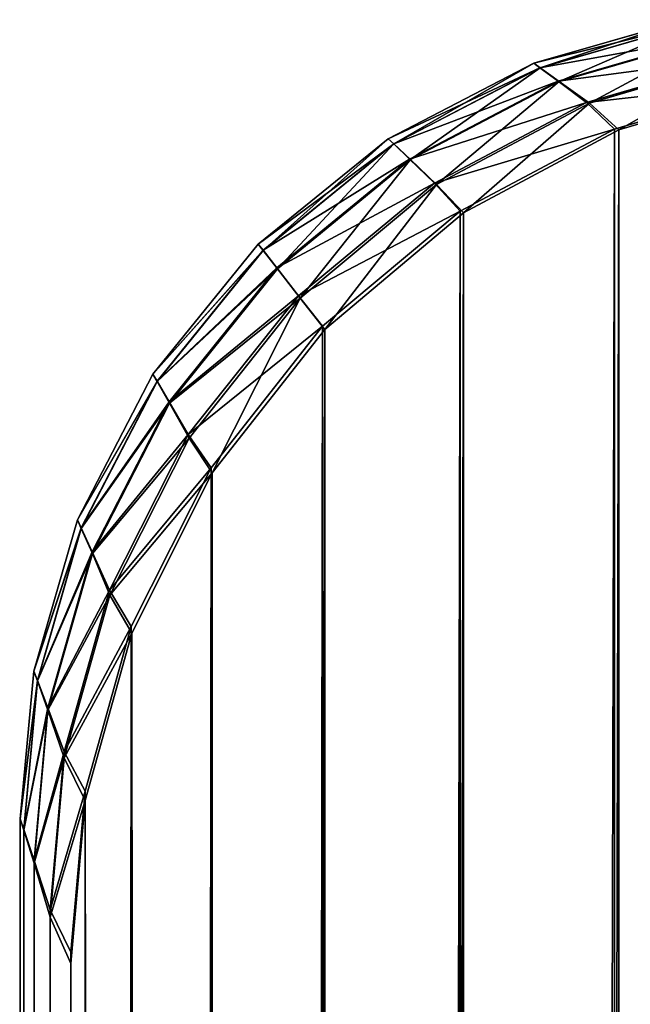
# Model space of a CAD drawing. Extents: x 0 to 31, y 0 to 21.3.
# Tile 18 of 48: x 0 to 0.203, y 20.927 to 21.255. Entities that reach past the tile are written whole.
import ezdxf

# ---------------------------------------------------------------- set-up
doc = ezdxf.new("R2010")
doc.units = 0
doc.header["$MEASUREMENT"] = 0
doc.layers.get('0').update_dxf_attribs({"color": 13, "linetype": 'CONTINUOUS'})
doc.layers.add('GLASS_TOP', color=7, linetype='CONTINUOUS')

# ---------------------------------------------------------------- blocks, each defined once
blk = doc.blocks.new('NET8069UC_TRADECAD_DXF')
at = {"layer": 'GLASS_TOP', "color": 0}
for p, q in [((0.1711, 21.2403, 1.2398), (0.2214, 21.2548, 1.2398)), ((0.1711, 21.2403, 1.2398), (0.2214, 21.2548, 1.2398)), ((0.2237, 21.2534, 1.2617), (0.1731, 21.2388, 1.2617)), ((0.2237, 21.2534, 1.2617), (0.1731, 21.2388, 1.2617)), ((0.1732, 21.2388, 1.2181), (0.2238, 21.2534, 1.2181)), ((0.1732, 21.2388, 1.2181), (0.2238, 21.2534, 1.2181)), ((0.1792, 21.2343, 1.2829), (0.2305, 21.2492, 1.2829)), ((0.1792, 21.2343, 1.2829), (0.2305, 21.2492, 1.2829)), ((0.1795, 21.2342, 1.1975), (0.231, 21.2492, 1.1975)), ((0.1795, 21.2342, 1.1975), (0.231, 21.2492, 1.1975)), ((0.1711, 21.2403, 1.2398), (0.1226, 21.2152, 1.2398)), ((0.1711, 21.2403, 1.2398), (0.1226, 21.2152, 1.2398)), ((0.1731, 21.2388, 1.2617), (0.1711, 21.2403, 1.2398)), ((0.1711, 21.2403, 1.2398), (0.1732, 21.2388, 1.2181)), ((0.1711, 21.2403, 1.2398), (0.1732, 21.2388, 1.2181)), ((0.1731, 21.2388, 1.2617), (0.1711, 21.2403, 1.2398)), ((0.1886, 21.2272, 1.3028), (0.2412, 21.2426, 1.3028)), ((0.1886, 21.2272, 1.3028), (0.2412, 21.2426, 1.3028)), ((0.2425, 21.2426, 1.1788), (0.1896, 21.227, 1.1788)), ((0.2425, 21.2426, 1.1788), (0.1896, 21.227, 1.1788)), ((0.1245, 21.2135, 1.2181), (0.1732, 21.2388, 1.2181)), ((0.1245, 21.2135, 1.2181), (0.1732, 21.2388, 1.2181)), ((0.1245, 21.2135, 1.2617), (0.1731, 21.2388, 1.2617)), ((0.1245, 21.2135, 1.2617), (0.1731, 21.2388, 1.2617)), ((0.1731, 21.2388, 1.2617), (0.1792, 21.2343, 1.2829)), ((0.1731, 21.2388, 1.2617), (0.1792, 21.2343, 1.2829)), ((0.1795, 21.2342, 1.1975), (0.1732, 21.2388, 1.2181)), ((0.1795, 21.2342, 1.1975), (0.1732, 21.2388, 1.2181)), ((0.1297, 21.2084, 1.2829), (0.1792, 21.2343, 1.2829)), ((0.1297, 21.2084, 1.2829), (0.1792, 21.2343, 1.2829)), ((0.13, 21.2083, 1.1975), (0.1795, 21.2342, 1.1975)), ((0.13, 21.2083, 1.1975), (0.1795, 21.2342, 1.1975)), ((0.1792, 21.2343, 1.2829), (0.1886, 21.2272, 1.3028)), ((0.1792, 21.2343, 1.2829), (0.1886, 21.2272, 1.3028)), ((0.1795, 21.2342, 1.1975), (0.1896, 21.227, 1.1788)), ((0.1795, 21.2342, 1.1975), (0.1896, 21.227, 1.1788)), ((0.2512, 21.2342, 1.3205), (0.1979, 21.2184, 1.3205)), ((0.2512, 21.2342, 1.3205), (0.1979, 21.2184, 1.3205)), ((0.2531, 21.2341, 1.1625), (0.1994, 21.2182, 1.1625)), ((0.2531, 21.2341, 1.1625), (0.1994, 21.2182, 1.1625)), ((0.138, 21.2004, 1.3028), (0.1886, 21.2272, 1.3028)), ((0.138, 21.2004, 1.3028), (0.1886, 21.2272, 1.3028)), ((0.1896, 21.227, 1.1788), (0.1387, 21.1999, 1.1788)), ((0.1896, 21.227, 1.1788), (0.1387, 21.1999, 1.1788)), ((0.1886, 21.2272, 1.3028), (0.1979, 21.2184, 1.3205)), ((0.1886, 21.2272, 1.3028), (0.1979, 21.2184, 1.3205)), ((0.1896, 21.227, 1.1788), (0.1994, 21.2182, 1.1625)), ((0.1896, 21.227, 1.1788), (0.1994, 21.2182, 1.1625)), ((0.1979, 21.2184, 1.3205), (0.1466, 21.1911, 1.3205)), ((0.1979, 21.2184, 1.3205), (0.1466, 21.1911, 1.3205)), ((0.1994, 21.2182, 1.1625), (0.1477, 21.1905, 1.1625)), ((0.1994, 21.2182, 1.1625), (0.1477, 21.1905, 1.1625)), ((0.1226, 21.2152, 1.2398), (0.0794, 21.1801, 1.2398)), ((0.1226, 21.2152, 1.2398), (0.0794, 21.1801, 1.2398)), ((0.1245, 21.2135, 1.2181), (0.1226, 21.2152, 1.2398)), ((0.1245, 21.2135, 1.2181), (0.1226, 21.2152, 1.2398)), ((0.1226, 21.2152, 1.2398), (0.1245, 21.2135, 1.2617)), ((0.1226, 21.2152, 1.2398), (0.1245, 21.2135, 1.2617)), ((0.081, 21.178, 1.2181), (0.1245, 21.2135, 1.2181)), ((0.081, 21.178, 1.2181), (0.1245, 21.2135, 1.2181)), ((0.081, 21.1781, 1.2617), (0.1245, 21.2135, 1.2617)), ((0.081, 21.1781, 1.2617), (0.1245, 21.2135, 1.2617)), ((0.1245, 21.2135, 1.2181), (0.13, 21.2083, 1.1975)), ((0.1245, 21.2135, 1.2181), (0.13, 21.2083, 1.1975)), ((0.1245, 21.2135, 1.2617), (0.1297, 21.2084, 1.2829)), ((0.1245, 21.2135, 1.2617), (0.1297, 21.2084, 1.2829)), ((0.0856, 21.1722, 1.2829), (0.1297, 21.2084, 1.2829)), ((0.0856, 21.1722, 1.2829), (0.1297, 21.2084, 1.2829)), ((0.0858, 21.1719, 1.1975), (0.13, 21.2083, 1.1975)), ((0.0858, 21.1719, 1.1975), (0.13, 21.2083, 1.1975)), ((0.1297, 21.2084, 1.2829), (0.138, 21.2004, 1.3028)), ((0.1297, 21.2084, 1.2829), (0.138, 21.2004, 1.3028)), ((0.13, 21.2083, 1.1975), (0.1387, 21.1999, 1.1788)), ((0.13, 21.2083, 1.1975), (0.1387, 21.1999, 1.1788)), ((0.0928, 21.1629, 1.3028), (0.138, 21.2004, 1.3028)), ((0.0928, 21.1629, 1.3028), (0.138, 21.2004, 1.3028)), ((0.1387, 21.1999, 1.1788), (0.0933, 21.1621, 1.1788)), ((0.1387, 21.1999, 1.1788), (0.0933, 21.1621, 1.1788)), ((0.138, 21.2004, 1.3028), (0.1466, 21.1911, 1.3205)), ((0.138, 21.2004, 1.3028), (0.1466, 21.1911, 1.3205)), ((0.1387, 21.1999, 1.1788), (0.1477, 21.1905, 1.1625)), ((0.1387, 21.1999, 1.1788), (0.1477, 21.1905, 1.1625)), ((0.1466, 21.1911, 1.3205), (0.1008, 21.1528, 1.3205)), ((0.1466, 21.1911, 1.3205), (0.1008, 21.1528, 1.3205)), ((0.1477, 21.1905, 1.1625), (0.1015, 21.1517, 1.1625)), ((0.1477, 21.1905, 1.1625), (0.1015, 21.1517, 1.1625)), ((0.0794, 21.1801, 1.2398), (0.0443, 21.1368, 1.2398)), ((0.0794, 21.1801, 1.2398), (0.0443, 21.1368, 1.2398)), ((0.0457, 21.1345, 1.2617), (0.081, 21.1781, 1.2617)), ((0.0457, 21.1345, 1.2617), (0.081, 21.1781, 1.2617)), ((0.0457, 21.1344, 1.2181), (0.081, 21.178, 1.2181)), ((0.0457, 21.1344, 1.2181), (0.081, 21.178, 1.2181)), ((0.0794, 21.1801, 1.2398), (0.081, 21.178, 1.2181)), ((0.0794, 21.1801, 1.2398), (0.081, 21.178, 1.2181)), ((0.0794, 21.1801, 1.2398), (0.081, 21.1781, 1.2617)), ((0.0794, 21.1801, 1.2398), (0.081, 21.1781, 1.2617)), ((0.081, 21.1781, 1.2617), (0.0856, 21.1722, 1.2829)), ((0.081, 21.1781, 1.2617), (0.0856, 21.1722, 1.2829)), ((0.0858, 21.1719, 1.1975), (0.081, 21.178, 1.2181)), ((0.0858, 21.1719, 1.1975), (0.081, 21.178, 1.2181)), ((0.0497, 21.1276, 1.2829), (0.0856, 21.1722, 1.2829)), ((0.0497, 21.1276, 1.2829), (0.0856, 21.1722, 1.2829)), ((0.0498, 21.1272, 1.1975), (0.0858, 21.1719, 1.1975)), ((0.0498, 21.1272, 1.1975), (0.0858, 21.1719, 1.1975)), ((0.0856, 21.1722, 1.2829), (0.0928, 21.1629, 1.3028)), ((0.0856, 21.1722, 1.2829), (0.0928, 21.1629, 1.3028)), ((0.0858, 21.1719, 1.1975), (0.0933, 21.1621, 1.1788)), ((0.0858, 21.1719, 1.1975), (0.0933, 21.1621, 1.1788)), ((0.0561, 21.1167, 1.3028), (0.0928, 21.1629, 1.3028)), ((0.0561, 21.1167, 1.3028), (0.0928, 21.1629, 1.3028)), ((0.0933, 21.1621, 1.1788), (0.0564, 21.1155, 1.1788)), ((0.0933, 21.1621, 1.1788), (0.0564, 21.1155, 1.1788)), ((0.0928, 21.1629, 1.3028), (0.1008, 21.1528, 1.3205)), ((0.0928, 21.1629, 1.3028), (0.1008, 21.1528, 1.3205)), ((0.0933, 21.1621, 1.1788), (0.1015, 21.1517, 1.1625)), ((0.0933, 21.1621, 1.1788), (0.1015, 21.1517, 1.1625)), ((0.1008, 21.1528, 1.3205), (0.0637, 21.1057, 1.3205)), ((0.1008, 21.1528, 1.3205), (0.0637, 21.1057, 1.3205)), ((0.1015, 21.1517, 1.1625), (0.064, 21.104, 1.1625)), ((0.1015, 21.1517, 1.1625), (0.064, 21.104, 1.1625)), ((0.0443, 21.1368, 1.2398), (0.0192, 21.0884, 1.2398)), ((0.0443, 21.1368, 1.2398), (0.0192, 21.0884, 1.2398)), ((0.0443, 21.1368, 1.2398), (0.0457, 21.1344, 1.2181)), ((0.0443, 21.1368, 1.2398), (0.0457, 21.1344, 1.2181)), ((0.0443, 21.1368, 1.2398), (0.0457, 21.1345, 1.2617)), ((0.0443, 21.1368, 1.2398), (0.0457, 21.1345, 1.2617)), ((0.0205, 21.0857, 1.2617), (0.0457, 21.1345, 1.2617)), ((0.0205, 21.0857, 1.2617), (0.0457, 21.1345, 1.2617)), ((0.0457, 21.1344, 1.2181), (0.0205, 21.0855, 1.2181)), ((0.0457, 21.1344, 1.2181), (0.0205, 21.0855, 1.2181)), ((0.0457, 21.1345, 1.2617), (0.0497, 21.1276, 1.2829)), ((0.0457, 21.1345, 1.2617), (0.0497, 21.1276, 1.2829)), ((0.0457, 21.1344, 1.2181), (0.0498, 21.1272, 1.1975)), ((0.0457, 21.1344, 1.2181), (0.0498, 21.1272, 1.1975)), ((0.0241, 21.0777, 1.2829), (0.0497, 21.1276, 1.2829)), ((0.0241, 21.0777, 1.2829), (0.0497, 21.1276, 1.2829)), ((0.0242, 21.0771, 1.1975), (0.0498, 21.1272, 1.1975)), ((0.0242, 21.0771, 1.1975), (0.0498, 21.1272, 1.1975)), ((0.0497, 21.1276, 1.2829), (0.0561, 21.1167, 1.3028)), ((0.0497, 21.1276, 1.2829), (0.0561, 21.1167, 1.3028)), ((0.0498, 21.1272, 1.1975), (0.0564, 21.1155, 1.1788)), ((0.0498, 21.1272, 1.1975), (0.0564, 21.1155, 1.1788)), ((0.0299, 21.065, 1.3028), (0.0561, 21.1167, 1.3028)), ((0.0299, 21.065, 1.3028), (0.0561, 21.1167, 1.3028)), ((0.0564, 21.1155, 1.1788), (0.03, 21.0633, 1.1788)), ((0.0564, 21.1155, 1.1788), (0.03, 21.0633, 1.1788)), ((0.0561, 21.1167, 1.3028), (0.0637, 21.1057, 1.3205)), ((0.0561, 21.1167, 1.3028), (0.0637, 21.1057, 1.3205)), ((0.0564, 21.1155, 1.1788), (0.064, 21.104, 1.1625)), ((0.0564, 21.1155, 1.1788), (0.064, 21.104, 1.1625)), ((0.0637, 21.1057, 1.3205), (0.0371, 21.0529, 1.3205)), ((0.0637, 21.1057, 1.3205), (0.0371, 21.0529, 1.3205)), ((0.064, 21.104, 1.1625), (0.0373, 21.0506, 1.1625)), ((0.064, 21.104, 1.1625), (0.0373, 21.0506, 1.1625)), ((0.0192, 21.0884, 1.2398), (0.0047, 21.038, 1.2398)), ((0.0192, 21.0884, 1.2398), (0.0047, 21.038, 1.2398)), ((0.0192, 21.0884, 1.2398), (0.0205, 21.0855, 1.2181)), ((0.0192, 21.0884, 1.2398), (0.0205, 21.0855, 1.2181)), ((0.0192, 21.0884, 1.2398), (0.0205, 21.0857, 1.2617)), ((0.0192, 21.0884, 1.2398), (0.0205, 21.0857, 1.2617)), ((0.0059, 21.0349, 1.2617), (0.0205, 21.0857, 1.2617)), ((0.0059, 21.0349, 1.2617), (0.0205, 21.0857, 1.2617)), ((0.0205, 21.0855, 1.2181), (0.0059, 21.0348, 1.2181)), ((0.0205, 21.0855, 1.2181), (0.0059, 21.0348, 1.2181)), ((0.0205, 21.0857, 1.2617), (0.0241, 21.0777, 1.2829)), ((0.0205, 21.0857, 1.2617), (0.0241, 21.0777, 1.2829)), ((0.0242, 21.0771, 1.1975), (0.0205, 21.0855, 1.2181)), ((0.0242, 21.0771, 1.1975), (0.0205, 21.0855, 1.2181)), ((0.0094, 21.0258, 1.2829), (0.0241, 21.0777, 1.2829)), ((0.0094, 21.0258, 1.2829), (0.0241, 21.0777, 1.2829)), ((0.0094, 21.025, 1.1975), (0.0242, 21.0771, 1.1975)), ((0.0094, 21.025, 1.1975), (0.0242, 21.0771, 1.1975)), ((0.0241, 21.0777, 1.2829), (0.0299, 21.065, 1.3028)), ((0.0241, 21.0777, 1.2829), (0.0299, 21.065, 1.3028)), ((0.0242, 21.0771, 1.1975), (0.03, 21.0633, 1.1788)), ((0.0242, 21.0771, 1.1975), (0.03, 21.0633, 1.1788)), ((0.0148, 21.0112, 1.3028), (0.0299, 21.065, 1.3028)), ((0.0148, 21.0112, 1.3028), (0.0299, 21.065, 1.3028)), ((0.03, 21.0633, 1.1788), (0.0148, 21.0091, 1.1788)), ((0.03, 21.0633, 1.1788), (0.0148, 21.0091, 1.1788)), ((0.0299, 21.065, 1.3028), (0.0371, 21.0529, 1.3205)), ((0.0299, 21.065, 1.3028), (0.0371, 21.0529, 1.3205)), ((0.03, 21.0633, 1.1788), (0.0373, 21.0506, 1.1625)), ((0.03, 21.0633, 1.1788), (0.0373, 21.0506, 1.1625)), ((0.0371, 21.0529, 1.3205), (0.0218, 20.9981, 1.3205)), ((0.0371, 21.0529, 1.3205), (0.0218, 20.9981, 1.3205)), ((0.0373, 21.0506, 1.1625), (0.0218, 20.995, 1.1625)), ((0.0373, 21.0506, 1.1625), (0.0218, 20.995, 1.1625)), ((0.0002, 20.9888, 1.2398), (0.0047, 21.038, 1.2398)), ((0.0002, 20.9888, 1.2398), (0.0047, 21.038, 1.2398)), ((0.0047, 21.038, 1.2398), (0.0059, 21.0348, 1.2181)), ((0.0047, 21.038, 1.2398), (0.0059, 21.0349, 1.2617)), ((0.0047, 21.038, 1.2398), (0.0059, 21.0348, 1.2181)), ((0.0047, 21.038, 1.2398), (0.0059, 21.0349, 1.2617)), ((0.0014, 20.9853, 1.2617), (0.0059, 21.0349, 1.2617)), ((0.0014, 20.9853, 1.2617), (0.0059, 21.0349, 1.2617)), ((0.0014, 20.9851, 1.2181), (0.0059, 21.0348, 1.2181)), ((0.0014, 20.9851, 1.2181), (0.0059, 21.0348, 1.2181)), ((0.0059, 21.0349, 1.2617), (0.0094, 21.0258, 1.2829)), ((0.0059, 21.0349, 1.2617), (0.0094, 21.0258, 1.2829)), ((0.0059, 21.0348, 1.2181), (0.0094, 21.025, 1.1975)), ((0.0059, 21.0348, 1.2181), (0.0094, 21.025, 1.1975)), ((0.0048, 20.975, 1.2829), (0.0094, 21.0258, 1.2829)), ((0.0048, 20.975, 1.2829), (0.0094, 21.0258, 1.2829)), ((0.0048, 20.9741, 1.1975), (0.0094, 21.025, 1.1975)), ((0.0048, 20.9741, 1.1975), (0.0094, 21.025, 1.1975)), ((0.0094, 21.0258, 1.2829), (0.0148, 21.0112, 1.3028)), ((0.0094, 21.0258, 1.2829), (0.0148, 21.0112, 1.3028)), ((0.0094, 21.025, 1.1975), (0.0148, 21.0091, 1.1788)), ((0.0094, 21.025, 1.1975), (0.0148, 21.0091, 1.1788)), ((0.0101, 20.9586, 1.3028), (0.0148, 21.0112, 1.3028)), ((0.0101, 20.9586, 1.3028), (0.0148, 21.0112, 1.3028)), ((0.0148, 21.0112, 1.3028), (0.0218, 20.9981, 1.3205)), ((0.0148, 21.0112, 1.3028), (0.0218, 20.9981, 1.3205)), ((0.0148, 21.0091, 1.1788), (0.0101, 20.9561, 1.1788)), ((0.0148, 21.0091, 1.1788), (0.0101, 20.9561, 1.1788)), ((0.0148, 21.0091, 1.1788), (0.0218, 20.995, 1.1625)), ((0.0148, 21.0091, 1.1788), (0.0218, 20.995, 1.1625)), ((0.0218, 20.9981, 1.3205), (0.017, 20.9445, 1.3205)), ((0.0218, 20.9981, 1.3205), (0.017, 20.9445, 1.3205)), ((0.0218, 20.995, 1.1625), (0.017, 20.9407, 1.1625)), ((0.0218, 20.995, 1.1625), (0.017, 20.9407, 1.1625)), ((0, 0.2705, 1.2397), (0.0002, 20.9888, 1.2398)), ((0, 0.2705, 1.2397), (0.0002, 20.9888, 1.2398)), ((0.0002, 20.9888, 1.2398), (0.0014, 20.9853, 1.2617)), ((0.0014, 20.9851, 1.2181), (0.0002, 20.9888, 1.2398)), ((0.0002, 20.9888, 1.2398), (0.0014, 20.9853, 1.2617)), ((0.0014, 20.9851, 1.2181), (0.0002, 20.9888, 1.2398)), ((0.0012, 0.2734, 1.2614), (0.0014, 20.9853, 1.2617)), ((0.0012, 0.2734, 1.2614), (0.0014, 20.9853, 1.2617)), ((0.0012, 0.2735, 1.2183), (0.0014, 20.9851, 1.2181)), ((0.0012, 0.2735, 1.2183), (0.0014, 20.9851, 1.2181)), ((0.0014, 20.9853, 1.2617), (0.0048, 20.975, 1.2829)), ((0.0014, 20.9853, 1.2617), (0.0048, 20.975, 1.2829)), ((0.0048, 20.9741, 1.1975), (0.0014, 20.9851, 1.2181)), ((0.0048, 20.9741, 1.1975), (0.0014, 20.9851, 1.2181)), ((0.0046, 0.2819, 1.2826), (0.0048, 20.975, 1.2829)), ((0.0046, 0.2819, 1.2826), (0.0048, 20.975, 1.2829)), ((0.0048, 20.975, 1.2829), (0.0101, 20.9586, 1.3028)), ((0.0048, 20.975, 1.2829), (0.0101, 20.9586, 1.3028)), ((0.0048, 20.9741, 1.1975), (0.0046, 0.2826, 1.1979)), ((0.0048, 20.9741, 1.1975), (0.0046, 0.2826, 1.1979)), ((0.0101, 20.9561, 1.1788), (0.0048, 20.9741, 1.1975)), ((0.0101, 20.9561, 1.1788), (0.0048, 20.9741, 1.1975)), ((0.01, 0.2954, 1.3025), (0.0101, 20.9586, 1.3028)), ((0.01, 0.2954, 1.3025), (0.0101, 20.9586, 1.3028)), ((0.0101, 20.9586, 1.3028), (0.017, 20.9445, 1.3205)), ((0.0101, 20.9586, 1.3028), (0.017, 20.9445, 1.3205)), ((0.0101, 20.9561, 1.1788), (0.01, 0.2974, 1.1791)), ((0.0101, 20.9561, 1.1788), (0.01, 0.2974, 1.1791)), ((0.017, 20.9407, 1.1625), (0.0101, 20.9561, 1.1788)), ((0.017, 20.9407, 1.1625), (0.0101, 20.9561, 1.1788)), ((0.017, 20.9445, 1.3205), (0.017, 0.3074, 1.3205)), ((0.017, 20.9445, 1.3205), (0.017, 0.3074, 1.3205)), ((0.017, 20.9407, 1.1625), (0.017, 0.3103, 1.1625)), ((0.017, 20.9407, 1.1625), (0.017, 0.3103, 1.1625))]:
    blk.add_line(p, q, dxfattribs=at)
at = {"layer": 'GLASS_TOP', "color": 7}
mesh = blk.add_polyface(dxfattribs=at)
corners = [(0.2237, 21.2534, 1.2617), (0.1711, 21.2403, 1.2398), (0.2214, 21.2548, 1.2398), (0.1731, 21.2388, 1.2617)]
mesh.append_faces([[corners[k] for k in face] for face in [(0, 1, 2), (1, 0, 3)]], dxfattribs={"vtx0": -1, "color": 7})
mesh = blk.add_polyface(dxfattribs=at)
corners = [(0.2214, 21.2548, 1.2398), (0.1732, 21.2388, 1.2181), (0.2238, 21.2534, 1.2181), (0.1711, 21.2403, 1.2398)]
mesh.append_faces([[corners[k] for k in face] for face in [(0, 1, 2), (1, 0, 3)]], dxfattribs={"vtx0": -1, "color": 7})
mesh = blk.add_polyface(dxfattribs=at)
corners = [(0.2305, 21.2492, 1.2829), (0.1731, 21.2388, 1.2617), (0.2237, 21.2534, 1.2617), (0.1792, 21.2343, 1.2829)]
mesh.append_faces([[corners[k] for k in face] for face in [(0, 1, 2), (1, 0, 3)]], dxfattribs={"vtx0": -1, "color": 7})
mesh = blk.add_polyface(dxfattribs=at)
corners = [(0.2238, 21.2534, 1.2181), (0.1795, 21.2342, 1.1975), (0.231, 21.2492, 1.1975), (0.1732, 21.2388, 1.2181)]
mesh.append_faces([[corners[k] for k in face] for face in [(0, 1, 2), (1, 0, 3)]], dxfattribs={"vtx0": -1, "color": 7})
mesh = blk.add_polyface(dxfattribs=at)
corners = [(0.2412, 21.2426, 1.3028), (0.1792, 21.2343, 1.2829), (0.2305, 21.2492, 1.2829), (0.1886, 21.2272, 1.3028)]
mesh.append_faces([[corners[k] for k in face] for face in [(0, 1, 2), (1, 0, 3)]], dxfattribs={"vtx0": -1, "color": 7})
mesh = blk.add_polyface(dxfattribs=at)
corners = [(0.231, 21.2492, 1.1975), (0.1896, 21.227, 1.1788), (0.2425, 21.2426, 1.1788), (0.1795, 21.2342, 1.1975)]
mesh.append_faces([[corners[k] for k in face] for face in [(0, 1, 2), (1, 0, 3)]], dxfattribs={"vtx0": -1, "color": 7})
mesh = blk.add_polyface(dxfattribs=at)
corners = [(0.1711, 21.2403, 1.2398), (0.1245, 21.2135, 1.2181), (0.1732, 21.2388, 1.2181), (0.1226, 21.2152, 1.2398)]
mesh.append_faces([[corners[k] for k in face] for face in [(0, 1, 2), (1, 0, 3)]], dxfattribs={"vtx0": -1, "color": 7})
mesh = blk.add_polyface(dxfattribs=at)
corners = [(0.1731, 21.2388, 1.2617), (0.1226, 21.2152, 1.2398), (0.1711, 21.2403, 1.2398), (0.1245, 21.2135, 1.2617)]
mesh.append_faces([[corners[k] for k in face] for face in [(0, 1, 2), (1, 0, 3)]], dxfattribs={"vtx0": -1, "color": 7})
mesh = blk.add_polyface(dxfattribs=at)
corners = [(0.2512, 21.2342, 1.3205), (0.1886, 21.2272, 1.3028), (0.2412, 21.2426, 1.3028), (0.1979, 21.2184, 1.3205)]
mesh.append_faces([[corners[k] for k in face] for face in [(0, 1, 2), (1, 0, 3)]], dxfattribs={"vtx0": -1, "color": 7})
mesh = blk.add_polyface(dxfattribs=at)
corners = [(0.2425, 21.2426, 1.1788), (0.1994, 21.2182, 1.1625), (0.2531, 21.2341, 1.1625), (0.1896, 21.227, 1.1788)]
mesh.append_faces([[corners[k] for k in face] for face in [(0, 1, 2), (1, 0, 3)]], dxfattribs={"vtx0": -1, "color": 7})
mesh = blk.add_polyface(dxfattribs=at)
corners = [(0.0218, 0.2571, 1.1625), (0.017, 20.9407, 1.1625), (0.017, 0.3103, 1.1625), (0.0218, 20.995, 1.1625), (0.0373, 0.2027, 1.1625), (0.0373, 21.0506, 1.1625), (0.0642, 0.1504, 1.1625), (0.064, 21.104, 1.1625), (0.1015, 21.1517, 1.1625), (0.1018, 0.1037, 1.1625), (0.1477, 21.1905, 1.1625), (0.1481, 0.0657, 1.1625), (0.1994, 21.2182, 1.1625), (0.2, 0.0386, 1.1625), (0.2531, 21.2341, 1.1625), (0.2539, 0.0229, 1.1625), (0.3056, 21.2391, 1.1625), (0.3066, 0.0181, 1.1625), (30.7191, 21.2391, 1.1625), (30.7181, 0.0181, 1.1625), (30.7708, 0.0229, 1.1625), (30.7716, 21.2341, 1.1625), (30.8247, 0.0386, 1.1625), (30.8253, 21.2182, 1.1625), (30.8766, 0.0657, 1.1625), (30.877, 21.1905, 1.1625), (30.9229, 0.1037, 1.1625), (30.9232, 21.1517, 1.1625), (30.9605, 0.1504, 1.1625), (30.9607, 21.104, 1.1625), (30.9874, 0.2027, 1.1625), (30.9874, 21.0506, 1.1625), (31.0029, 0.2571, 1.1625), (31.0029, 20.995, 1.1625), (31.0077, 0.3103, 1.1625), (31.0077, 20.9407, 1.1625)]
mesh.append_faces([[corners[k] for k in face] for face in [(0, 1, 2), (33, 34, 35)]], dxfattribs={"vtx0": -1, "color": 7})
mesh.append_faces([[corners[k] for k in face] for face in [(1, 0, 3), (3, 4, 5), (5, 6, 7), (7, 6, 8), (8, 9, 10), (10, 11, 12), (12, 13, 14), (14, 15, 16), (16, 17, 18), (18, 20, 21), (21, 22, 23), (23, 24, 25), (25, 26, 27), (27, 28, 29), (29, 30, 31), (31, 32, 33)]], dxfattribs={"vtx0": -1, "vtx1": -1, "color": 7})
mesh.append_faces([[corners[k] for k in face] for face in [(3, 0, 4), (5, 4, 6), (8, 6, 9), (10, 9, 11), (12, 11, 13), (14, 13, 15), (16, 15, 17), (18, 17, 19), (18, 19, 20), (21, 20, 22), (23, 22, 24), (25, 24, 26), (27, 26, 28), (29, 28, 30), (31, 30, 32), (33, 32, 34)]], dxfattribs={"vtx0": -1, "vtx2": -1, "color": 7})
mesh = blk.add_polyface(dxfattribs=at)
corners = [(0.0218, 20.9981, 1.3205), (0.017, 0.3074, 1.3205), (0.017, 20.9445, 1.3205), (0.0218, 0.2547, 1.3205), (0.0371, 21.0529, 1.3205), (0.0372, 0.2009, 1.3205), (0.0637, 21.1057, 1.3205), (0.0638, 0.1491, 1.3205), (0.1008, 21.1528, 1.3205), (0.1011, 0.1028, 1.3205), (0.1466, 21.1911, 1.3205), (0.147, 0.0652, 1.3205), (0.1979, 21.2184, 1.3205), (0.1984, 0.0384, 1.3205), (0.2512, 21.2342, 1.3205), (0.2518, 0.0229, 1.3205), (0.3033, 21.2391, 1.3205), (0.304, 0.0181, 1.3205), (30.7214, 21.2391, 1.3205), (30.7207, 0.0181, 1.3205), (30.7729, 0.0229, 1.3205), (30.7735, 21.2342, 1.3205), (30.8263, 0.0384, 1.3205), (30.8268, 21.2184, 1.3205), (30.8777, 0.0652, 1.3205), (30.8781, 21.1911, 1.3205), (30.9236, 0.1028, 1.3205), (30.9239, 21.1528, 1.3205), (30.9609, 0.1491, 1.3205), (30.961, 21.1057, 1.3205), (30.9875, 0.2009, 1.3205), (30.9876, 21.0529, 1.3205), (31.0029, 0.2547, 1.3205), (31.0029, 20.9981, 1.3205), (31.0077, 20.9445, 1.3205), (31.0077, 0.3074, 1.3205)]
mesh.append_faces([[corners[k] for k in face] for face in [(0, 1, 2), (32, 34, 35)]], dxfattribs={"vtx0": -1, "color": 7})
mesh.append_faces([[corners[k] for k in face] for face in [(1, 0, 3), (3, 4, 5), (5, 6, 7), (7, 8, 9), (9, 10, 11), (11, 12, 13), (13, 14, 15), (15, 16, 17), (17, 18, 19), (19, 18, 20), (20, 21, 22), (22, 23, 24), (24, 25, 26), (26, 27, 28), (28, 29, 30), (30, 31, 32)]], dxfattribs={"vtx0": -1, "vtx1": -1, "color": 7})
mesh.append_faces([[corners[k] for k in face] for face in [(3, 0, 4), (5, 4, 6), (7, 6, 8), (9, 8, 10), (11, 10, 12), (13, 12, 14), (15, 14, 16), (17, 16, 18), (20, 18, 21), (22, 21, 23), (24, 23, 25), (26, 25, 27), (28, 27, 29), (30, 29, 31), (32, 31, 33), (32, 33, 34)]], dxfattribs={"vtx0": -1, "vtx2": -1, "color": 7})
mesh = blk.add_polyface(dxfattribs=at)
corners = [(0.1732, 21.2388, 1.2181), (0.13, 21.2083, 1.1975), (0.1795, 21.2342, 1.1975), (0.1245, 21.2135, 1.2181)]
mesh.append_faces([[corners[k] for k in face] for face in [(0, 1, 2), (1, 0, 3)]], dxfattribs={"vtx0": -1, "color": 7})
mesh = blk.add_polyface(dxfattribs=at)
corners = [(0.1792, 21.2343, 1.2829), (0.1245, 21.2135, 1.2617), (0.1731, 21.2388, 1.2617), (0.1297, 21.2084, 1.2829)]
mesh.append_faces([[corners[k] for k in face] for face in [(0, 1, 2), (1, 0, 3)]], dxfattribs={"vtx0": -1, "color": 7})
mesh = blk.add_polyface(dxfattribs=at)
corners = [(0.1886, 21.2272, 1.3028), (0.1297, 21.2084, 1.2829), (0.1792, 21.2343, 1.2829), (0.138, 21.2004, 1.3028)]
mesh.append_faces([[corners[k] for k in face] for face in [(0, 1, 2), (1, 0, 3)]], dxfattribs={"vtx0": -1, "color": 7})
mesh = blk.add_polyface(dxfattribs=at)
corners = [(0.1795, 21.2342, 1.1975), (0.1387, 21.1999, 1.1788), (0.1896, 21.227, 1.1788), (0.13, 21.2083, 1.1975)]
mesh.append_faces([[corners[k] for k in face] for face in [(0, 1, 2), (1, 0, 3)]], dxfattribs={"vtx0": -1, "color": 7})
mesh = blk.add_polyface(dxfattribs=at)
corners = [(0.1979, 21.2184, 1.3205), (0.138, 21.2004, 1.3028), (0.1886, 21.2272, 1.3028), (0.1466, 21.1911, 1.3205)]
mesh.append_faces([[corners[k] for k in face] for face in [(0, 1, 2), (1, 0, 3)]], dxfattribs={"vtx0": -1, "color": 7})
mesh = blk.add_polyface(dxfattribs=at)
corners = [(0.1896, 21.227, 1.1788), (0.1477, 21.1905, 1.1625), (0.1994, 21.2182, 1.1625), (0.1387, 21.1999, 1.1788)]
mesh.append_faces([[corners[k] for k in face] for face in [(0, 1, 2), (1, 0, 3)]], dxfattribs={"vtx0": -1, "color": 7})
mesh = blk.add_polyface(dxfattribs=at)
corners = [(0.1226, 21.2152, 1.2398), (0.081, 21.178, 1.2181), (0.1245, 21.2135, 1.2181), (0.0794, 21.1801, 1.2398)]
mesh.append_faces([[corners[k] for k in face] for face in [(0, 1, 2), (1, 0, 3)]], dxfattribs={"vtx0": -1, "color": 7})
mesh = blk.add_polyface(dxfattribs=at)
corners = [(0.1245, 21.2135, 1.2617), (0.0794, 21.1801, 1.2398), (0.1226, 21.2152, 1.2398), (0.081, 21.1781, 1.2617)]
mesh.append_faces([[corners[k] for k in face] for face in [(0, 1, 2), (1, 0, 3)]], dxfattribs={"vtx0": -1, "color": 7})
mesh = blk.add_polyface(dxfattribs=at)
corners = [(0.1245, 21.2135, 1.2181), (0.0858, 21.1719, 1.1975), (0.13, 21.2083, 1.1975), (0.081, 21.178, 1.2181)]
mesh.append_faces([[corners[k] for k in face] for face in [(0, 1, 2), (1, 0, 3)]], dxfattribs={"vtx0": -1, "color": 7})
mesh = blk.add_polyface(dxfattribs=at)
corners = [(0.1297, 21.2084, 1.2829), (0.081, 21.1781, 1.2617), (0.1245, 21.2135, 1.2617), (0.0856, 21.1722, 1.2829)]
mesh.append_faces([[corners[k] for k in face] for face in [(0, 1, 2), (1, 0, 3)]], dxfattribs={"vtx0": -1, "color": 7})
mesh = blk.add_polyface(dxfattribs=at)
corners = [(0.138, 21.2004, 1.3028), (0.0856, 21.1722, 1.2829), (0.1297, 21.2084, 1.2829), (0.0928, 21.1629, 1.3028)]
mesh.append_faces([[corners[k] for k in face] for face in [(0, 1, 2), (1, 0, 3)]], dxfattribs={"vtx0": -1, "color": 7})
mesh = blk.add_polyface(dxfattribs=at)
corners = [(0.13, 21.2083, 1.1975), (0.0933, 21.1621, 1.1788), (0.1387, 21.1999, 1.1788), (0.0858, 21.1719, 1.1975)]
mesh.append_faces([[corners[k] for k in face] for face in [(0, 1, 2), (1, 0, 3)]], dxfattribs={"vtx0": -1, "color": 7})
mesh = blk.add_polyface(dxfattribs=at)
corners = [(0.1466, 21.1911, 1.3205), (0.0928, 21.1629, 1.3028), (0.138, 21.2004, 1.3028), (0.1008, 21.1528, 1.3205)]
mesh.append_faces([[corners[k] for k in face] for face in [(0, 1, 2), (1, 0, 3)]], dxfattribs={"vtx0": -1, "color": 7})
mesh = blk.add_polyface(dxfattribs=at)
corners = [(0.1015, 21.1517, 1.1625), (0.1387, 21.1999, 1.1788), (0.0933, 21.1621, 1.1788), (0.1477, 21.1905, 1.1625)]
mesh.append_faces([[corners[k] for k in face] for face in [(0, 1, 2), (1, 0, 3)]], dxfattribs={"vtx0": -1, "color": 7})
mesh = blk.add_polyface(dxfattribs=at)
corners = [(0.081, 21.178, 1.2181), (0.0443, 21.1368, 1.2398), (0.0457, 21.1344, 1.2181), (0.0794, 21.1801, 1.2398)]
mesh.append_faces([[corners[k] for k in face] for face in [(0, 1, 2), (1, 0, 3)]], dxfattribs={"vtx0": -1, "color": 7})
mesh = blk.add_polyface(dxfattribs=at)
corners = [(0.0443, 21.1368, 1.2398), (0.081, 21.1781, 1.2617), (0.0457, 21.1345, 1.2617), (0.0794, 21.1801, 1.2398)]
mesh.append_faces([[corners[k] for k in face] for face in [(0, 1, 2), (1, 0, 3)]], dxfattribs={"vtx0": -1, "color": 7})
mesh = blk.add_polyface(dxfattribs=at)
corners = [(0.0457, 21.1345, 1.2617), (0.0856, 21.1722, 1.2829), (0.0497, 21.1276, 1.2829), (0.081, 21.1781, 1.2617)]
mesh.append_faces([[corners[k] for k in face] for face in [(0, 1, 2), (1, 0, 3)]], dxfattribs={"vtx0": -1, "color": 7})
mesh = blk.add_polyface(dxfattribs=at)
corners = [(0.0858, 21.1719, 1.1975), (0.0457, 21.1344, 1.2181), (0.0498, 21.1272, 1.1975), (0.081, 21.178, 1.2181)]
mesh.append_faces([[corners[k] for k in face] for face in [(0, 1, 2), (1, 0, 3)]], dxfattribs={"vtx0": -1, "color": 7})
mesh = blk.add_polyface(dxfattribs=at)
corners = [(0.0497, 21.1276, 1.2829), (0.0928, 21.1629, 1.3028), (0.0561, 21.1167, 1.3028), (0.0856, 21.1722, 1.2829)]
mesh.append_faces([[corners[k] for k in face] for face in [(0, 1, 2), (1, 0, 3)]], dxfattribs={"vtx0": -1, "color": 7})
mesh = blk.add_polyface(dxfattribs=at)
corners = [(0.0933, 21.1621, 1.1788), (0.0498, 21.1272, 1.1975), (0.0564, 21.1155, 1.1788), (0.0858, 21.1719, 1.1975)]
mesh.append_faces([[corners[k] for k in face] for face in [(0, 1, 2), (1, 0, 3)]], dxfattribs={"vtx0": -1, "color": 7})
mesh = blk.add_polyface(dxfattribs=at)
corners = [(0.0561, 21.1167, 1.3028), (0.1008, 21.1528, 1.3205), (0.0637, 21.1057, 1.3205), (0.0928, 21.1629, 1.3028)]
mesh.append_faces([[corners[k] for k in face] for face in [(0, 1, 2), (1, 0, 3)]], dxfattribs={"vtx0": -1, "color": 7})
mesh = blk.add_polyface(dxfattribs=at)
corners = [(0.064, 21.104, 1.1625), (0.0933, 21.1621, 1.1788), (0.0564, 21.1155, 1.1788), (0.1015, 21.1517, 1.1625)]
mesh.append_faces([[corners[k] for k in face] for face in [(0, 1, 2), (1, 0, 3)]], dxfattribs={"vtx0": -1, "color": 7})
mesh = blk.add_polyface(dxfattribs=at)
corners = [(0.0457, 21.1344, 1.2181), (0.0192, 21.0884, 1.2398), (0.0205, 21.0855, 1.2181), (0.0443, 21.1368, 1.2398)]
mesh.append_faces([[corners[k] for k in face] for face in [(0, 1, 2), (1, 0, 3)]], dxfattribs={"vtx0": -1, "color": 7})
mesh = blk.add_polyface(dxfattribs=at)
corners = [(0.0192, 21.0884, 1.2398), (0.0457, 21.1345, 1.2617), (0.0205, 21.0857, 1.2617), (0.0443, 21.1368, 1.2398)]
mesh.append_faces([[corners[k] for k in face] for face in [(0, 1, 2), (1, 0, 3)]], dxfattribs={"vtx0": -1, "color": 7})
mesh = blk.add_polyface(dxfattribs=at)
corners = [(0.0205, 21.0857, 1.2617), (0.0497, 21.1276, 1.2829), (0.0241, 21.0777, 1.2829), (0.0457, 21.1345, 1.2617)]
mesh.append_faces([[corners[k] for k in face] for face in [(0, 1, 2), (1, 0, 3)]], dxfattribs={"vtx0": -1, "color": 7})
mesh = blk.add_polyface(dxfattribs=at)
corners = [(0.0498, 21.1272, 1.1975), (0.0205, 21.0855, 1.2181), (0.0242, 21.0771, 1.1975), (0.0457, 21.1344, 1.2181)]
mesh.append_faces([[corners[k] for k in face] for face in [(0, 1, 2), (1, 0, 3)]], dxfattribs={"vtx0": -1, "color": 7})
mesh = blk.add_polyface(dxfattribs=at)
corners = [(0.0241, 21.0777, 1.2829), (0.0561, 21.1167, 1.3028), (0.0299, 21.065, 1.3028), (0.0497, 21.1276, 1.2829)]
mesh.append_faces([[corners[k] for k in face] for face in [(0, 1, 2), (1, 0, 3)]], dxfattribs={"vtx0": -1, "color": 7})
mesh = blk.add_polyface(dxfattribs=at)
corners = [(0.0564, 21.1155, 1.1788), (0.0242, 21.0771, 1.1975), (0.03, 21.0633, 1.1788), (0.0498, 21.1272, 1.1975)]
mesh.append_faces([[corners[k] for k in face] for face in [(0, 1, 2), (1, 0, 3)]], dxfattribs={"vtx0": -1, "color": 7})
mesh = blk.add_polyface(dxfattribs=at)
corners = [(0.0299, 21.065, 1.3028), (0.0637, 21.1057, 1.3205), (0.0371, 21.0529, 1.3205), (0.0561, 21.1167, 1.3028)]
mesh.append_faces([[corners[k] for k in face] for face in [(0, 1, 2), (1, 0, 3)]], dxfattribs={"vtx0": -1, "color": 7})
mesh = blk.add_polyface(dxfattribs=at)
corners = [(0.064, 21.104, 1.1625), (0.03, 21.0633, 1.1788), (0.0373, 21.0506, 1.1625), (0.0564, 21.1155, 1.1788)]
mesh.append_faces([[corners[k] for k in face] for face in [(0, 1, 2), (1, 0, 3)]], dxfattribs={"vtx0": -1, "color": 7})
mesh = blk.add_polyface(dxfattribs=at)
corners = [(0.0205, 21.0855, 1.2181), (0.0047, 21.038, 1.2398), (0.0059, 21.0348, 1.2181), (0.0192, 21.0884, 1.2398)]
mesh.append_faces([[corners[k] for k in face] for face in [(0, 1, 2), (1, 0, 3)]], dxfattribs={"vtx0": -1, "color": 7})
mesh = blk.add_polyface(dxfattribs=at)
corners = [(0.0047, 21.038, 1.2398), (0.0205, 21.0857, 1.2617), (0.0059, 21.0349, 1.2617), (0.0192, 21.0884, 1.2398)]
mesh.append_faces([[corners[k] for k in face] for face in [(0, 1, 2), (1, 0, 3)]], dxfattribs={"vtx0": -1, "color": 7})
mesh = blk.add_polyface(dxfattribs=at)
corners = [(0.0059, 21.0349, 1.2617), (0.0241, 21.0777, 1.2829), (0.0094, 21.0258, 1.2829), (0.0205, 21.0857, 1.2617)]
mesh.append_faces([[corners[k] for k in face] for face in [(0, 1, 2), (1, 0, 3)]], dxfattribs={"vtx0": -1, "color": 7})
mesh = blk.add_polyface(dxfattribs=at)
corners = [(0.0242, 21.0771, 1.1975), (0.0059, 21.0348, 1.2181), (0.0094, 21.025, 1.1975), (0.0205, 21.0855, 1.2181)]
mesh.append_faces([[corners[k] for k in face] for face in [(0, 1, 2), (1, 0, 3)]], dxfattribs={"vtx0": -1, "color": 7})
mesh = blk.add_polyface(dxfattribs=at)
corners = [(0.0094, 21.0258, 1.2829), (0.0299, 21.065, 1.3028), (0.0148, 21.0112, 1.3028), (0.0241, 21.0777, 1.2829)]
mesh.append_faces([[corners[k] for k in face] for face in [(0, 1, 2), (1, 0, 3)]], dxfattribs={"vtx0": -1, "color": 7})
mesh = blk.add_polyface(dxfattribs=at)
corners = [(0.03, 21.0633, 1.1788), (0.0094, 21.025, 1.1975), (0.0148, 21.0091, 1.1788), (0.0242, 21.0771, 1.1975)]
mesh.append_faces([[corners[k] for k in face] for face in [(0, 1, 2), (1, 0, 3)]], dxfattribs={"vtx0": -1, "color": 7})
mesh = blk.add_polyface(dxfattribs=at)
corners = [(0.0148, 21.0112, 1.3028), (0.0371, 21.0529, 1.3205), (0.0218, 20.9981, 1.3205), (0.0299, 21.065, 1.3028)]
mesh.append_faces([[corners[k] for k in face] for face in [(0, 1, 2), (1, 0, 3)]], dxfattribs={"vtx0": -1, "color": 7})
mesh = blk.add_polyface(dxfattribs=at)
corners = [(0.0373, 21.0506, 1.1625), (0.0148, 21.0091, 1.1788), (0.0218, 20.995, 1.1625), (0.03, 21.0633, 1.1788)]
mesh.append_faces([[corners[k] for k in face] for face in [(0, 1, 2), (1, 0, 3)]], dxfattribs={"vtx0": -1, "color": 7})
mesh = blk.add_polyface(dxfattribs=at)
corners = [(0.0002, 20.9888, 1.2398), (0.0059, 21.0349, 1.2617), (0.0014, 20.9853, 1.2617), (0.0047, 21.038, 1.2398)]
mesh.append_faces([[corners[k] for k in face] for face in [(0, 1, 2), (1, 0, 3)]], dxfattribs={"vtx0": -1, "color": 7})
mesh = blk.add_polyface(dxfattribs=at)
corners = [(0.0059, 21.0348, 1.2181), (0.0002, 20.9888, 1.2398), (0.0014, 20.9851, 1.2181), (0.0047, 21.038, 1.2398)]
mesh.append_faces([[corners[k] for k in face] for face in [(0, 1, 2), (1, 0, 3)]], dxfattribs={"vtx0": -1, "color": 7})
mesh = blk.add_polyface(dxfattribs=at)
corners = [(0.0014, 20.9853, 1.2617), (0.0094, 21.0258, 1.2829), (0.0048, 20.975, 1.2829), (0.0059, 21.0349, 1.2617)]
mesh.append_faces([[corners[k] for k in face] for face in [(0, 1, 2), (1, 0, 3)]], dxfattribs={"vtx0": -1, "color": 7})
mesh = blk.add_polyface(dxfattribs=at)
corners = [(0.0094, 21.025, 1.1975), (0.0014, 20.9851, 1.2181), (0.0048, 20.9741, 1.1975), (0.0059, 21.0348, 1.2181)]
mesh.append_faces([[corners[k] for k in face] for face in [(0, 1, 2), (1, 0, 3)]], dxfattribs={"vtx0": -1, "color": 7})
mesh = blk.add_polyface(dxfattribs=at)
corners = [(0.0048, 20.975, 1.2829), (0.0148, 21.0112, 1.3028), (0.0101, 20.9586, 1.3028), (0.0094, 21.0258, 1.2829)]
mesh.append_faces([[corners[k] for k in face] for face in [(0, 1, 2), (1, 0, 3)]], dxfattribs={"vtx0": -1, "color": 7})
mesh = blk.add_polyface(dxfattribs=at)
corners = [(0.0148, 21.0091, 1.1788), (0.0048, 20.9741, 1.1975), (0.0101, 20.9561, 1.1788), (0.0094, 21.025, 1.1975)]
mesh.append_faces([[corners[k] for k in face] for face in [(0, 1, 2), (1, 0, 3)]], dxfattribs={"vtx0": -1, "color": 7})
mesh = blk.add_polyface(dxfattribs=at)
corners = [(0.0101, 20.9586, 1.3028), (0.0218, 20.9981, 1.3205), (0.017, 20.9445, 1.3205), (0.0148, 21.0112, 1.3028)]
mesh.append_faces([[corners[k] for k in face] for face in [(0, 1, 2), (1, 0, 3)]], dxfattribs={"vtx0": -1, "color": 7})
mesh = blk.add_polyface(dxfattribs=at)
corners = [(0.0218, 20.995, 1.1625), (0.0101, 20.9561, 1.1788), (0.017, 20.9407, 1.1625), (0.0148, 21.0091, 1.1788)]
mesh.append_faces([[corners[k] for k in face] for face in [(0, 1, 2), (1, 0, 3)]], dxfattribs={"vtx0": -1, "color": 7})
mesh = blk.add_polyface(dxfattribs=at)
corners = [(0.0002, 20.9888, 1.2398), (0.0012, 0.2734, 1.2614), (0, 0.2705, 1.2397), (0.0014, 20.9853, 1.2617)]
mesh.append_faces([[corners[k] for k in face] for face in [(0, 1, 2), (1, 0, 3)]], dxfattribs={"vtx0": -1, "color": 7})
mesh = blk.add_polyface(dxfattribs=at)
corners = [(0.0012, 0.2735, 1.2183), (0.0002, 20.9888, 1.2398), (0, 0.2705, 1.2397), (0.0014, 20.9851, 1.2181)]
mesh.append_faces([[corners[k] for k in face] for face in [(0, 1, 2), (1, 0, 3)]], dxfattribs={"vtx0": -1, "color": 7})
mesh = blk.add_polyface(dxfattribs=at)
corners = [(0.0014, 20.9853, 1.2617), (0.0046, 0.2819, 1.2826), (0.0012, 0.2734, 1.2614), (0.0048, 20.975, 1.2829)]
mesh.append_faces([[corners[k] for k in face] for face in [(0, 1, 2), (1, 0, 3)]], dxfattribs={"vtx0": -1, "color": 7})
mesh = blk.add_polyface(dxfattribs=at)
corners = [(0.0046, 0.2826, 1.1979), (0.0014, 20.9851, 1.2181), (0.0012, 0.2735, 1.2183), (0.0048, 20.9741, 1.1975)]
mesh.append_faces([[corners[k] for k in face] for face in [(0, 1, 2), (1, 0, 3)]], dxfattribs={"vtx0": -1, "color": 7})
mesh = blk.add_polyface(dxfattribs=at)
corners = [(0.0048, 20.975, 1.2829), (0.01, 0.2954, 1.3025), (0.0046, 0.2819, 1.2826), (0.0101, 20.9586, 1.3028)]
mesh.append_faces([[corners[k] for k in face] for face in [(0, 1, 2), (1, 0, 3)]], dxfattribs={"vtx0": -1, "color": 7})
mesh = blk.add_polyface(dxfattribs=at)
corners = [(0.01, 0.2974, 1.1791), (0.0048, 20.9741, 1.1975), (0.0046, 0.2826, 1.1979), (0.0101, 20.9561, 1.1788)]
mesh.append_faces([[corners[k] for k in face] for face in [(0, 1, 2), (1, 0, 3)]], dxfattribs={"vtx0": -1, "color": 7})
mesh = blk.add_polyface(dxfattribs=at)
corners = [(0.0101, 20.9586, 1.3028), (0.017, 0.3074, 1.3205), (0.01, 0.2954, 1.3025), (0.017, 20.9445, 1.3205)]
mesh.append_faces([[corners[k] for k in face] for face in [(0, 1, 2), (1, 0, 3)]], dxfattribs={"vtx0": -1, "color": 7})
mesh = blk.add_polyface(dxfattribs=at)
corners = [(0.017, 0.3103, 1.1625), (0.0101, 20.9561, 1.1788), (0.01, 0.2974, 1.1791), (0.017, 20.9407, 1.1625)]
mesh.append_faces([[corners[k] for k in face] for face in [(0, 1, 2), (1, 0, 3)]], dxfattribs={"vtx0": -1, "color": 7})

msp = doc.modelspace()

# ---------------------------------------------------------------- block references
at = {"color": 0}
msp.add_blockref('NET8069UC_TRADECAD_DXF', (0, 0), dxfattribs=at)

doc.saveas('drawing.dxf')
